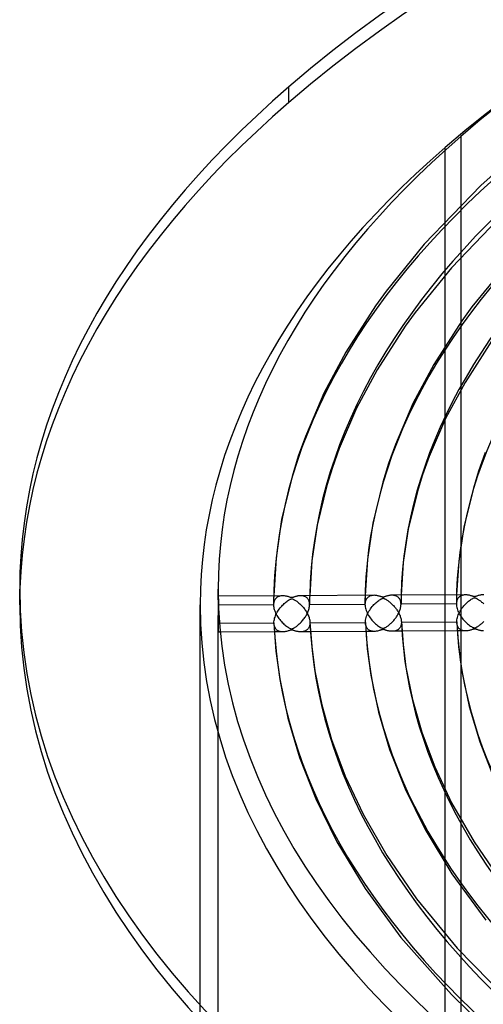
# Model space of a CAD drawing. Header units: millimetres. Extents: x -852 to 852, y -906 to 935.
# Tile 9 of 74: x -557 to -428, y 518 to 791. Entities that reach past the tile are written whole.
import ezdxf

# ---------------------------------------------------------------- set-up
doc = ezdxf.new("R2010")
doc.units = ezdxf.units.MM
doc.layers.add('HIDDEN', color=7, linetype='Continuous')
doc.layers.add('THICK', color=7, linetype='Continuous')

msp = doc.modelspace()

# ---------------------------------------------------------------- linework, layer by layer
at = {"layer": 'HIDDEN'}
for p, q in [((-481.94, 768.29), (-481.94, 772.62)), ((-438.64, 104.54), (-438.64, 755.79)), ((-434.31, 739.79), (-434.31, 725.4)), ((-434.31, 707.32), (-434.31, 688.71)), ((-434.31, 645.61), (-434.31, 612.71)), ((-501.5, 630.5), (-501.5, 633.5)), ((-501.49, 631.51), (-501.5, 631.48)), ((-501.5, 631.48), (-501.5, 631.43)), ((-501.5, 631.43), (-501.5, 631.38)), ((-501.5, 631.38), (-501.5, 631.31)), ((-501.5, 631.31), (-501.5, 631.23)), ((-501.5, 631.23), (-501.5, 631.14)), ((-501.5, 631.14), (-501.5, 631.04)), ((-501.5, 631.04), (-501.5, 630.92)), ((-501.5, 630.92), (-501.5, 630.79)), ((-501.5, 630.79), (-501.5, 630.65)), ((-501.5, 630.65), (-501.5, 630.5)), ((-501.5, 630.5), (-501.5, 630.32)), ((-501.5, 630.32), (-501.5, 630.13)), ((-501.5, 630.13), (-501.5, 629.92)), ((-501.49, 631.51), (-501.49, 631.53)), ((-501.49, 631.53), (-501.49, 631.53)), ((-501.49, 631.53), (-501.49, 631.53)), ((-501.49, 631.53), (-501.49, 631.51)), ((-501.49, 631.48), (-501.49, 631.51)), ((-501.49, 631.44), (-501.49, 631.48)), ((-501.49, 631.39), (-501.49, 631.44)), ((-501.48, 631.32), (-501.49, 631.39)), ((-501.48, 631.25), (-501.48, 631.32)), ((-501.48, 631.17), (-501.48, 631.25)), ((-501.48, 631.07), (-501.48, 631.17)), ((-501.47, 630.97), (-501.48, 631.07)), ((-501.47, 630.86), (-501.47, 630.97)), ((-501.47, 630.74), (-501.47, 630.86)), ((-501.47, 630.61), (-501.47, 630.74)), ((-501.46, 630.47), (-501.47, 630.61)), ((-501.46, 630.32), (-501.46, 630.47)), ((-501.46, 630.16), (-501.46, 630.32)), ((-501.46, 629.99), (-501.46, 630.16)), ((-486.15, 630.8), (-486.16, 630.39)), ((-486.16, 630.39), (-486.16, 629.98)), ((-486.14, 631.61), (-486.15, 631.21)), ((-486.15, 631.21), (-486.15, 630.8)), ((-486, 630.13), (-486.07, 629.9)), ((-485.91, 630.35), (-486, 630.13)), ((-485.81, 630.55), (-485.91, 630.35)), ((-485.68, 630.73), (-485.81, 630.55)), ((-485.54, 630.89), (-485.68, 630.73)), ((-485.39, 631.04), (-485.54, 630.89)), ((-485.22, 631.18), (-485.39, 631.04)), ((-485.03, 631.3), (-485.22, 631.18)), ((-484.83, 631.4), (-485.03, 631.3)), ((-484.62, 631.48), (-484.83, 631.4)), ((-484.39, 631.54), (-484.62, 631.48)), ((-484.15, 631.59), (-484.39, 631.54)), ((-483.9, 631.62), (-484.15, 631.59)), ((-483.64, 631.63), (-483.9, 631.62)), ((-478.53, 631.65), (-478.7, 631.65)), ((-478.36, 631.64), (-478.53, 631.65)), ((-478.19, 631.62), (-478.36, 631.64)), ((-478.03, 631.59), (-478.19, 631.62)), ((-477.87, 631.56), (-478.03, 631.59)), ((-477.72, 631.51), (-477.87, 631.56)), ((-477.57, 631.46), (-477.72, 631.51)), ((-477.42, 631.39), (-477.57, 631.46)), ((-477.28, 631.32), (-477.42, 631.39)), ((-477.15, 631.23), (-477.28, 631.32)), ((-477.02, 631.14), (-477.15, 631.23)), ((-476.9, 631.03), (-477.02, 631.14)), ((-476.78, 630.91), (-476.9, 631.03)), ((-476.68, 630.79), (-476.78, 630.91)), ((-476.58, 630.65), (-476.68, 630.79)), ((-476.49, 630.5), (-476.58, 630.65)), ((-476.41, 630.34), (-476.49, 630.5)), ((-476.34, 630.17), (-476.41, 630.34)), ((-476.29, 629.98), (-476.34, 630.17)), ((-476.17, 630.83), (-476.18, 630.42)), ((-476.18, 630.42), (-476.18, 630)), ((-476.16, 631.67), (-476.17, 631.25)), ((-476.17, 631.25), (-476.17, 630.83)), ((-460.83, 630.5), (-460.84, 630.08)), ((-460.82, 631.33), (-460.83, 630.91)), ((-460.83, 630.91), (-460.83, 630.5)), ((-460.81, 631.75), (-460.82, 631.33)), ((-460.7, 630.19), (-460.78, 629.9)), ((-460.6, 630.46), (-460.7, 630.19)), ((-460.47, 630.69), (-460.6, 630.46)), ((-460.33, 630.9), (-460.47, 630.69)), ((-460.16, 631.08), (-460.33, 630.9)), ((-459.98, 631.24), (-460.16, 631.08)), ((-459.79, 631.38), (-459.98, 631.24)), ((-459.58, 631.5), (-459.79, 631.38)), ((-459.35, 631.59), (-459.58, 631.5)), ((-459.11, 631.66), (-459.35, 631.59)), ((-458.85, 631.72), (-459.11, 631.66)), ((-458.58, 631.75), (-458.85, 631.72)), ((-458.31, 631.76), (-458.58, 631.75)), ((-453.19, 631.78), (-453.38, 631.78)), ((-453, 631.77), (-453.19, 631.78)), ((-452.81, 631.74), (-453, 631.77)), ((-452.63, 631.71), (-452.81, 631.74)), ((-452.46, 631.66), (-452.63, 631.71)), ((-452.29, 631.61), (-452.46, 631.66)), ((-452.13, 631.54), (-452.29, 631.61)), ((-451.97, 631.46), (-452.13, 631.54)), ((-451.82, 631.36), (-451.97, 631.46)), ((-451.68, 631.26), (-451.82, 631.36)), ((-451.55, 631.14), (-451.68, 631.26)), ((-451.42, 631.01), (-451.55, 631.14)), ((-451.31, 630.86), (-451.42, 631.01)), ((-451.21, 630.71), (-451.31, 630.86)), ((-451.12, 630.54), (-451.21, 630.71)), ((-451.04, 630.36), (-451.12, 630.54)), ((-450.98, 630.16), (-451.04, 630.36)), ((-450.93, 629.96), (-450.98, 630.16)), ((-450.85, 630.55), (-450.86, 630.13)), ((-450.86, 630.13), (-450.86, 629.71)), ((-450.84, 631.38), (-450.85, 630.96)), ((-450.85, 630.96), (-450.85, 630.55)), ((-450.83, 631.8), (-450.84, 631.38)), ((-435.5, 631.05), (-435.51, 630.63)), ((-435.51, 630.63), (-435.51, 630.22)), ((-435.51, 630.22), (-435.51, 629.8)), ((-435.49, 631.46), (-435.5, 631.05)), ((-435.48, 631.88), (-435.49, 631.46)), ((-435.44, 630.1), (-435.48, 629.87)), ((-435.38, 630.32), (-435.44, 630.1)), ((-435.3, 630.53), (-435.38, 630.32)), ((-435.21, 630.71), (-435.3, 630.53)), ((-435.11, 630.89), (-435.21, 630.71)), ((-435, 631.04), (-435.11, 630.89)), ((-434.87, 631.18), (-435, 631.04)), ((-434.74, 631.31), (-434.87, 631.18)), ((-434.6, 631.42), (-434.74, 631.31)), ((-434.45, 631.52), (-434.6, 631.42)), ((-434.29, 631.61), (-434.45, 631.52)), ((-434.13, 631.68), (-434.29, 631.61)), ((-433.95, 631.75), (-434.13, 631.68)), ((-433.77, 631.8), (-433.95, 631.75)), ((-433.58, 631.84), (-433.77, 631.8)), ((-433.38, 631.87), (-433.58, 631.84)), ((-433.18, 631.89), (-433.38, 631.87)), ((-432.97, 631.89), (-433.18, 631.89)), ((-427.89, 631.92), (-428.08, 631.92)), ((-506.5, 513.9), (-506.5, 629.17)), ((-501.5, 629.92), (-501.5, 629.71)), ((-501.5, 629.71), (-501.5, 629.49)), ((-501.5, 629.49), (-501.5, 629.26)), ((-501.5, 629.26), (-501.5, 629.03)), ((-486.17, 629.11), (-501.5, 629.03)), ((-501.5, 629.03), (-501.5, 628.81)), ((-501.5, 628.81), (-501.5, 628.57)), ((-501.5, 628.57), (-501.5, 628.32)), ((-501.5, 628.32), (-501.5, 628.07)), ((-501.5, 628.07), (-501.5, 627.81)), ((-501.5, 627.81), (-501.5, 627.54)), ((-501.5, 627.54), (-501.5, 627.28)), ((-501.45, 629.81), (-501.46, 629.99)), ((-501.45, 629.62), (-501.45, 629.81)), ((-501.45, 629.43), (-501.45, 629.62)), ((-501.44, 629.23), (-501.45, 629.43)), ((-501.44, 629.02), (-501.44, 629.23)), ((-501.44, 628.81), (-501.44, 629.02)), ((-501.43, 628.59), (-501.44, 628.81)), ((-501.43, 628.37), (-501.43, 628.59)), ((-501.43, 628.15), (-501.43, 628.37)), ((-501.42, 627.93), (-501.43, 628.15)), ((-501.42, 627.71), (-501.42, 627.93)), ((-501.42, 627.49), (-501.42, 627.71)), ((-501.42, 627.26), (-501.42, 627.49)), ((-486.16, 629.58), (-486.17, 629.17)), ((-486.17, 629.17), (-486.17, 629.11)), ((-486.16, 629.98), (-486.16, 629.58)), ((-486.15, 629.39), (-486.17, 629.11)), ((-486.17, 629.11), (-486.15, 628.8)), ((-486.12, 629.65), (-486.15, 629.39)), ((-486.15, 628.8), (-486.12, 628.48)), ((-486.07, 629.9), (-486.12, 629.65)), ((-486.12, 628.48), (-486.05, 628.15)), ((-486.05, 628.15), (-485.97, 627.82)), ((-485.97, 627.82), (-485.86, 627.49)), ((-485.86, 627.49), (-485.74, 627.16)), ((-476.56, 627.33), (-476.47, 627.6)), ((-476.47, 627.6), (-476.38, 627.86)), ((-476.38, 627.86), (-476.31, 628.13)), ((-476.31, 628.13), (-476.26, 628.39)), ((-476.24, 629.79), (-476.29, 629.98)), ((-476.26, 628.39), (-476.22, 628.65)), ((-476.21, 629.59), (-476.24, 629.79)), ((-476.22, 628.65), (-476.19, 628.91)), ((-476.19, 629.38), (-476.21, 629.59)), ((-476.18, 629.17), (-476.19, 629.38)), ((-476.19, 628.91), (-476.18, 629.17)), ((-476.18, 630), (-476.18, 629.59)), ((-476.18, 629.59), (-476.18, 629.17)), ((-460.84, 629.25), (-476.18, 629.17)), ((-460.84, 630.08), (-460.84, 629.66)), ((-460.84, 629.66), (-460.84, 629.25)), ((-460.82, 629.58), (-460.84, 629.25)), ((-460.84, 629.25), (-460.83, 628.92)), ((-460.83, 628.92), (-460.79, 628.59)), ((-460.78, 629.9), (-460.82, 629.58)), ((-460.79, 628.59), (-460.72, 628.24)), ((-460.72, 628.24), (-460.63, 627.89)), ((-460.63, 627.89), (-460.51, 627.54)), ((-460.51, 627.54), (-460.37, 627.19)), ((-451.36, 627.16), (-451.26, 627.39)), ((-451.26, 627.39), (-451.17, 627.63)), ((-451.17, 627.63), (-451.09, 627.87)), ((-451.09, 627.87), (-451.03, 628.11)), ((-451.03, 628.11), (-450.97, 628.35)), ((-450.97, 628.35), (-450.92, 628.59)), ((-450.89, 629.75), (-450.93, 629.96)), ((-450.92, 628.59), (-450.89, 628.83)), ((-450.87, 629.53), (-450.89, 629.75)), ((-450.89, 628.83), (-450.87, 629.07)), ((-450.86, 629.3), (-450.87, 629.53)), ((-450.87, 629.07), (-450.86, 629.3)), ((-450.86, 629.71), (-450.86, 629.29)), ((-435.51, 629.38), (-450.86, 629.3)), ((-435.48, 629.87), (-435.51, 629.63)), ((-435.51, 629.8), (-435.51, 629.39)), ((-435.51, 629.63), (-435.51, 629.38)), ((-435.51, 629.38), (-435.5, 629.07)), ((-435.5, 629.07), (-435.47, 628.75)), ((-435.47, 628.75), (-435.41, 628.43)), ((-435.41, 628.43), (-435.32, 628.09)), ((-435.32, 628.09), (-435.21, 627.75)), ((-435.21, 627.75), (-435.09, 627.41)), ((-435.09, 627.41), (-434.94, 627.07)), ((-501.5, 627.28), (-501.5, 627)), ((-501.5, 627), (-501.5, 626.73)), ((-501.5, 626.73), (-501.5, 626.46)), ((-501.5, 626.46), (-501.5, 626.19)), ((-501.5, 626.19), (-501.5, 625.95)), ((-501.5, -17.75), (-501.5, 626.19)), ((-501.5, 625.95), (-501.5, 625.71)), ((-501.5, 625.71), (-501.5, 625.48)), ((-501.5, 625.48), (-501.5, 625.25)), ((-501.5, 625.25), (-501.5, 625.02)), ((-501.5, 625.02), (-501.5, 624.8)), ((-501.5, 624.8), (-501.49, 624.58)), ((-501.41, 627.02), (-501.42, 627.26)), ((-501.41, 626.78), (-501.41, 627.02)), ((-501.41, 626.54), (-501.41, 626.78)), ((-501.41, 626.3), (-501.41, 626.54)), ((-501.4, 626.06), (-501.41, 626.3)), ((-501.4, 625.82), (-501.4, 626.06)), ((-501.4, 625.58), (-501.4, 625.82)), ((-501.4, 625.34), (-501.4, 625.58)), ((-501.4, 625.11), (-501.4, 625.34)), ((-501.4, 624.88), (-501.4, 625.11)), ((-501.4, 624.66), (-501.4, 624.88)), ((-501.4, 624.44), (-501.4, 624.66)), ((-485.74, 627.16), (-485.6, 626.83)), ((-485.6, 626.83), (-485.44, 626.51)), ((-485.44, 626.51), (-485.26, 626.19)), ((-485.26, 626.19), (-485.08, 625.88)), ((-485.08, 625.88), (-484.88, 625.59)), ((-484.88, 625.59), (-484.67, 625.3)), ((-484.67, 625.3), (-484.45, 625.02)), ((-484.45, 625.02), (-484.23, 624.75)), ((-484.23, 624.75), (-484, 624.49)), ((-478.4, 624.45), (-478.21, 624.66)), ((-478.21, 624.66), (-478.02, 624.89)), ((-478.02, 624.89), (-477.84, 625.11)), ((-477.84, 625.11), (-477.67, 625.34)), ((-477.67, 625.34), (-477.5, 625.58)), ((-477.5, 625.58), (-477.34, 625.81)), ((-477.34, 625.81), (-477.19, 626.05)), ((-477.19, 626.05), (-477.05, 626.3)), ((-477.05, 626.3), (-476.91, 626.55)), ((-476.91, 626.55), (-476.79, 626.81)), ((-476.79, 626.81), (-476.67, 627.07)), ((-476.67, 627.07), (-476.56, 627.33)), ((-460.37, 627.19), (-460.21, 626.84)), ((-460.21, 626.84), (-460.04, 626.5)), ((-460.04, 626.5), (-459.84, 626.16)), ((-459.84, 626.16), (-459.63, 625.83)), ((-459.63, 625.83), (-459.41, 625.51)), ((-459.41, 625.51), (-459.17, 625.2)), ((-459.17, 625.2), (-458.93, 624.91)), ((-458.93, 624.91), (-458.68, 624.62)), ((-453.03, 624.64), (-452.86, 624.83)), ((-452.86, 624.83), (-452.7, 625.02)), ((-452.7, 625.02), (-452.54, 625.22)), ((-452.54, 625.22), (-452.38, 625.42)), ((-452.38, 625.42), (-452.24, 625.62)), ((-452.24, 625.62), (-452.09, 625.83)), ((-452.09, 625.83), (-451.96, 626.04)), ((-451.96, 626.04), (-451.83, 626.25)), ((-451.83, 626.25), (-451.7, 626.47)), ((-451.7, 626.47), (-451.58, 626.7)), ((-451.58, 626.7), (-451.47, 626.92)), ((-451.47, 626.92), (-451.36, 627.16)), ((-434.94, 627.07), (-434.77, 626.74)), ((-434.77, 626.74), (-434.58, 626.4)), ((-434.58, 626.4), (-434.38, 626.08)), ((-434.38, 626.08), (-434.17, 625.76)), ((-434.17, 625.76), (-433.94, 625.45)), ((-433.94, 625.45), (-433.7, 625.15)), ((-433.7, 625.15), (-433.45, 624.86)), ((-433.45, 624.86), (-433.2, 624.59)), ((-501.49, 624.58), (-501.49, 624.36)), ((-501.49, 624.36), (-501.49, 624.14)), ((-501.49, 624.14), (-501.49, 623.93)), ((-501.49, 623.93), (-501.49, 623.72)), ((-501.49, 623.72), (-501.49, 623.52)), ((-501.49, 623.52), (-501.49, 623.32)), ((-501.49, 623.32), (-501.49, 623.14)), ((-501.49, 623.14), (-501.48, 622.96)), ((-501.48, 622.96), (-501.48, 622.8)), ((-501.48, 622.8), (-501.48, 622.64)), ((-501.48, 622.64), (-501.48, 622.49)), ((-501.48, 622.49), (-501.48, 622.36)), ((-501.48, 622.36), (-501.47, 622.23)), ((-501.47, 622.23), (-501.47, 622.12)), ((-501.47, 622.12), (-501.47, 622.01)), ((-501.47, 622.01), (-501.47, 621.91)), ((-501.42, 621.92), (-501.41, 622.02)), ((-501.41, 622.4), (-501.4, 622.54)), ((-501.41, 622.26), (-501.41, 622.4)), ((-501.41, 622.13), (-501.41, 622.26)), ((-501.41, 622.02), (-501.41, 622.13)), ((-501.4, 624.23), (-501.4, 624.44)), ((-501.4, 624.03), (-501.4, 624.23)), ((-501.4, 623.83), (-501.4, 624.03)), ((-501.4, 624.03), (-501.14, 624.03)), ((-501.4, 623.62), (-501.4, 623.83)), ((-501.4, 623.43), (-501.4, 623.62)), ((-501.4, 623.23), (-501.4, 623.43)), ((-501.4, 623.05), (-501.4, 623.23)), ((-501.4, 622.87), (-501.4, 623.05)), ((-501.4, 622.7), (-501.4, 622.87)), ((-501.4, 622.54), (-501.4, 622.7)), ((-486.04, 623.7), (-486.06, 623.96)), ((-486, 623.45), (-486.04, 623.7)), ((-485.94, 623.22), (-486, 623.45)), ((-485.86, 623), (-485.94, 623.22)), ((-485.77, 622.8), (-485.86, 623)), ((-485.67, 622.62), (-485.77, 622.8)), ((-485.55, 622.45), (-485.67, 622.62)), ((-485.41, 622.29), (-485.55, 622.45)), ((-485.26, 622.15), (-485.41, 622.29)), ((-485.09, 622.03), (-485.26, 622.15)), ((-484.91, 621.92), (-485.09, 622.03)), ((-484.72, 621.83), (-484.91, 621.92)), ((-484, 624.49), (-483.77, 624.24)), ((-483.77, 624.24), (-483.53, 624.01)), ((-483.53, 624.01), (-483.29, 623.79)), ((-483.29, 623.79), (-483.05, 623.59)), ((-483.05, 623.59), (-482.82, 623.39)), ((-482.82, 623.39), (-482.58, 623.21)), ((-482.58, 623.21), (-482.34, 623.05)), ((-482.34, 623.05), (-482.12, 622.9)), ((-482.12, 622.9), (-481.91, 622.77)), ((-481.93, 621.94), (-482.12, 621.88)), ((-481.76, 622), (-481.93, 621.94)), ((-481.91, 622.77), (-481.73, 622.67)), ((-481.62, 622.05), (-481.76, 622)), ((-481.73, 622.67), (-481.57, 622.59)), ((-481.5, 622.09), (-481.62, 622.05)), ((-481.57, 622.59), (-481.45, 622.54)), ((-481.39, 622.12), (-481.5, 622.09)), ((-481.45, 622.54), (-481.34, 622.5)), ((-481.3, 622.14), (-481.39, 622.12)), ((-481.34, 622.5), (-481.25, 622.48)), ((-481.21, 622.16), (-481.3, 622.14)), ((-481.25, 622.48), (-481.16, 622.48)), ((-481.13, 622.16), (-481.21, 622.16)), ((-481.16, 622.48), (-481.08, 622.48)), ((-481.05, 622.15), (-481.13, 622.16)), ((-481.08, 622.48), (-481, 622.5)), ((-480.96, 622.14), (-481.05, 622.15)), ((-481, 622.5), (-480.9, 622.53)), ((-480.86, 622.11), (-480.96, 622.14)), ((-480.9, 622.53), (-480.8, 622.57)), ((-480.76, 622.08), (-480.86, 622.11)), ((-480.8, 622.57), (-480.69, 622.62)), ((-480.65, 622.05), (-480.76, 622.08)), ((-480.69, 622.62), (-480.58, 622.68)), ((-480.53, 622.01), (-480.65, 622.05)), ((-480.58, 622.68), (-480.46, 622.75)), ((-480.39, 621.96), (-480.53, 622.01)), ((-480.46, 622.75), (-480.32, 622.83)), ((-480.24, 621.92), (-480.39, 621.96)), ((-480.32, 622.83), (-480.17, 622.93)), ((-480.17, 622.93), (-480.01, 623.04)), ((-480.01, 623.04), (-479.83, 623.16)), ((-479.83, 623.16), (-479.64, 623.31)), ((-479.64, 623.31), (-479.45, 623.46)), ((-479.45, 623.46), (-479.24, 623.64)), ((-479.24, 623.64), (-479.03, 623.83)), ((-479.03, 623.83), (-478.81, 624.03)), ((-478.81, 624.03), (-478.61, 624.24)), ((-478.61, 624.24), (-478.4, 624.45)), ((-477.34, 621.93), (-477.49, 621.86)), ((-477.2, 622), (-477.34, 621.93)), ((-477.06, 622.09), (-477.2, 622)), ((-476.93, 622.19), (-477.06, 622.09)), ((-476.81, 622.29), (-476.93, 622.19)), ((-476.69, 622.41), (-476.81, 622.29)), ((-476.58, 622.54), (-476.69, 622.41)), ((-476.48, 622.68), (-476.58, 622.54)), ((-476.39, 622.83), (-476.48, 622.68)), ((-476.31, 622.99), (-476.39, 622.83)), ((-476.24, 623.16), (-476.31, 622.99)), ((-476.18, 623.35), (-476.24, 623.16)), ((-476.14, 623.54), (-476.18, 623.35)), ((-476.11, 623.74), (-476.14, 623.54)), ((-476.09, 623.95), (-476.11, 623.74)), ((-476.08, 624.17), (-476.09, 623.95)), ((-476.08, 624.33), (-476.08, 624.3)), ((-476.08, 624.3), (-476.08, 624.27)), ((-476.08, 624.27), (-476.08, 624.25)), ((-476.08, 624.25), (-476.08, 624.22)), ((-476.08, 624.22), (-476.08, 624.19)), ((-476.08, 624.19), (-476.08, 624.17)), ((-460.7, 623.77), (-460.73, 624.09)), ((-460.65, 623.47), (-460.7, 623.77)), ((-460.56, 623.2), (-460.65, 623.47)), ((-460.46, 622.96), (-460.56, 623.2)), ((-460.33, 622.74), (-460.46, 622.96)), ((-460.19, 622.54), (-460.33, 622.74)), ((-460.03, 622.37), (-460.19, 622.54)), ((-459.86, 622.23), (-460.03, 622.37)), ((-459.67, 622.1), (-459.86, 622.23)), ((-459.46, 621.99), (-459.67, 622.1)), ((-459.25, 621.91), (-459.46, 621.99)), ((-458.68, 624.62), (-458.42, 624.35)), ((-458.42, 624.35), (-458.16, 624.1)), ((-458.16, 624.1), (-457.89, 623.86)), ((-457.89, 623.86), (-457.63, 623.64)), ((-457.63, 623.64), (-457.36, 623.43)), ((-457.36, 623.43), (-457.1, 623.24)), ((-457.12, 621.92), (-457.33, 621.87)), ((-456.93, 621.97), (-457.12, 621.92)), ((-457.1, 623.24), (-456.84, 623.06)), ((-456.76, 622.03), (-456.93, 621.97)), ((-456.84, 623.06), (-456.61, 622.92)), ((-456.6, 622.08), (-456.76, 622.03)), ((-456.61, 622.92), (-456.4, 622.8)), ((-456.47, 622.12), (-456.6, 622.08)), ((-456.34, 622.17), (-456.47, 622.12)), ((-456.4, 622.8), (-456.23, 622.72)), ((-456.22, 622.21), (-456.34, 622.17)), ((-456.23, 622.72), (-456.1, 622.66)), ((-456.11, 622.24), (-456.22, 622.21)), ((-456.01, 622.27), (-456.11, 622.24)), ((-456.1, 622.66), (-456.01, 622.64)), ((-456.01, 622.64), (-455.94, 622.62)), ((-455.93, 622.28), (-456.01, 622.27)), ((-455.94, 622.62), (-455.87, 622.61)), ((-455.85, 622.29), (-455.93, 622.28)), ((-455.87, 622.61), (-455.81, 622.61)), ((-455.78, 622.29), (-455.85, 622.29)), ((-455.81, 622.61), (-455.74, 622.62)), ((-455.7, 622.28), (-455.78, 622.29)), ((-455.74, 622.62), (-455.67, 622.63)), ((-455.62, 622.27), (-455.7, 622.28)), ((-455.67, 622.63), (-455.59, 622.65)), ((-455.52, 622.24), (-455.62, 622.27)), ((-455.59, 622.65), (-455.51, 622.69)), ((-455.41, 622.21), (-455.52, 622.24)), ((-455.51, 622.69), (-455.42, 622.73)), ((-455.42, 622.73), (-455.33, 622.77)), ((-455.27, 622.16), (-455.41, 622.21)), ((-455.33, 622.77), (-455.23, 622.82)), ((-455.12, 622.11), (-455.27, 622.16)), ((-455.23, 622.82), (-455.13, 622.88)), ((-455.13, 622.88), (-455.01, 622.96)), ((-454.95, 622.06), (-455.12, 622.11)), ((-455.01, 622.96), (-454.88, 623.04)), ((-454.77, 622.01), (-454.95, 622.06)), ((-454.88, 623.04), (-454.75, 623.13)), ((-454.57, 621.95), (-454.77, 622.01)), ((-454.75, 623.13), (-454.6, 623.23)), ((-454.6, 623.23), (-454.44, 623.35)), ((-454.36, 621.9), (-454.57, 621.95)), ((-454.44, 623.35), (-454.28, 623.47)), ((-454.28, 623.47), (-454.11, 623.61)), ((-454.11, 623.61), (-453.93, 623.76)), ((-453.93, 623.76), (-453.75, 623.92)), ((-453.75, 623.92), (-453.56, 624.09)), ((-453.56, 624.09), (-453.38, 624.27)), ((-453.38, 624.27), (-453.2, 624.45)), ((-453.2, 624.45), (-453.03, 624.64)), ((-452.22, 621.97), (-452.39, 621.92)), ((-452.05, 622.05), (-452.22, 621.97)), ((-451.89, 622.13), (-452.05, 622.05)), ((-451.74, 622.22), (-451.89, 622.13)), ((-451.59, 622.33), (-451.74, 622.22)), ((-451.46, 622.45), (-451.59, 622.33)), ((-451.33, 622.58), (-451.46, 622.45)), ((-451.21, 622.73), (-451.33, 622.58)), ((-451.11, 622.89), (-451.21, 622.73)), ((-451.02, 623.05), (-451.11, 622.89)), ((-450.94, 623.24), (-451.02, 623.05)), ((-450.87, 623.43), (-450.94, 623.24)), ((-450.82, 623.63), (-450.87, 623.43)), ((-450.78, 623.85), (-450.82, 623.63)), ((-450.76, 624.07), (-450.78, 623.85)), ((-450.76, 624.46), (-450.76, 624.44)), ((-450.76, 624.44), (-450.76, 624.41)), ((-450.76, 624.41), (-450.76, 624.38)), ((-450.76, 624.38), (-450.76, 624.35)), ((-450.76, 624.35), (-450.76, 624.33)), ((-450.76, 624.33), (-450.76, 624.3)), ((-450.76, 624.3), (-450.76, 624.07)), ((-435.39, 623.97), (-435.41, 624.22)), ((-435.35, 623.73), (-435.39, 623.97)), ((-435.29, 623.5), (-435.35, 623.73)), ((-435.22, 623.29), (-435.29, 623.5)), ((-435.14, 623.1), (-435.22, 623.29)), ((-435.04, 622.92), (-435.14, 623.1)), ((-434.93, 622.76), (-435.04, 622.92)), ((-434.81, 622.61), (-434.93, 622.76)), ((-434.68, 622.48), (-434.81, 622.61)), ((-434.54, 622.36), (-434.68, 622.48)), ((-434.39, 622.26), (-434.54, 622.36)), ((-434.23, 622.17), (-434.39, 622.26)), ((-434.07, 622.1), (-434.23, 622.17)), ((-433.9, 622.03), (-434.07, 622.1)), ((-433.71, 621.98), (-433.9, 622.03)), ((-433.52, 621.94), (-433.71, 621.98)), ((-433.33, 621.91), (-433.52, 621.94)), ((-433.2, 624.59), (-432.93, 624.33)), ((-432.93, 624.33), (-432.67, 624.08)), ((-432.67, 624.08), (-432.41, 623.85)), ((-432.31, 621.95), (-432.52, 621.92)), ((-432.41, 623.85), (-432.14, 623.64)), ((-432.11, 621.98), (-432.31, 621.95)), ((-432.14, 623.64), (-431.87, 623.44)), ((-431.9, 622.03), (-432.11, 621.98)), ((-431.69, 622.08), (-431.9, 622.03)), ((-431.87, 623.44), (-431.61, 623.26)), ((-431.49, 622.14), (-431.69, 622.08)), ((-431.61, 623.26), (-431.36, 623.1)), ((-431.31, 622.2), (-431.49, 622.14)), ((-431.36, 623.1), (-431.14, 622.97)), ((-431.15, 622.25), (-431.31, 622.2)), ((-431, 622.3), (-431.15, 622.25)), ((-431.14, 622.97), (-430.95, 622.87)), ((-430.87, 622.35), (-431, 622.3)), ((-430.95, 622.87), (-430.81, 622.81)), ((-430.76, 622.38), (-430.87, 622.35)), ((-430.81, 622.81), (-430.71, 622.77)), ((-430.65, 622.41), (-430.76, 622.38)), ((-430.71, 622.77), (-430.64, 622.76)), ((-430.56, 622.42), (-430.65, 622.41)), ((-430.64, 622.76), (-430.57, 622.74)), ((-430.57, 622.74), (-430.51, 622.74)), ((-430.47, 622.42), (-430.56, 622.42)), ((-430.51, 622.74), (-430.45, 622.74)), ((-430.39, 622.42), (-430.47, 622.42)), ((-430.45, 622.74), (-430.38, 622.75)), ((-430.3, 622.4), (-430.39, 622.42)), ((-430.38, 622.75), (-430.31, 622.77)), ((-430.31, 622.77), (-430.23, 622.8)), ((-430.2, 622.37), (-430.3, 622.4)), ((-430.23, 622.8), (-430.14, 622.84)), ((-430.08, 622.34), (-430.2, 622.37)), ((-430.14, 622.84), (-430.05, 622.88)), ((-429.94, 622.3), (-430.08, 622.34)), ((-430.05, 622.88), (-429.95, 622.93)), ((-429.95, 622.93), (-429.85, 622.99)), ((-429.79, 622.25), (-429.94, 622.3)), ((-429.85, 622.99), (-429.74, 623.05)), ((-429.62, 622.19), (-429.79, 622.25)), ((-429.74, 623.05), (-429.62, 623.13)), ((-429.62, 623.13), (-429.48, 623.22)), ((-429.44, 622.14), (-429.62, 622.19)), ((-429.48, 623.22), (-429.34, 623.32)), ((-429.25, 622.09), (-429.44, 622.14)), ((-429.34, 623.32), (-429.18, 623.43)), ((-429.04, 622.04), (-429.25, 622.09)), ((-429.18, 623.43), (-429.02, 623.55)), ((-428.84, 622), (-429.04, 622.04)), ((-429.02, 623.55), (-428.84, 623.69)), ((-428.84, 623.69), (-428.66, 623.84)), ((-428.63, 621.96), (-428.84, 622)), ((-428.66, 623.84), (-428.48, 624)), ((-428.43, 621.94), (-428.63, 621.96)), ((-428.48, 624), (-428.29, 624.18)), ((-428.23, 621.92), (-428.43, 621.94)), ((-428.29, 624.18), (-428.1, 624.36)), ((-428.03, 621.92), (-428.23, 621.92)), ((-428.1, 624.36), (-427.91, 624.55)), ((-501.47, 621.91), (-501.46, 621.83)), ((-501.46, 621.83), (-501.46, 621.75)), ((-501.46, 621.75), (-501.46, 621.68)), ((-501.46, 621.68), (-501.45, 621.63)), ((-501.45, 621.63), (-501.45, 621.59)), ((-501.45, 621.59), (-501.45, 621.56)), ((-501.45, 621.56), (-501.44, 621.54)), ((-501.44, 621.54), (-501.43, 621.56)), ((-501.44, 621.54), (-501.44, 621.53)), ((-501.44, 621.53), (-501.44, 621.54)), ((-500.93, 621.54), (-501.44, 621.53)), ((-501.43, 621.63), (-501.42, 621.69)), ((-501.43, 621.59), (-501.43, 621.63)), ((-501.43, 621.56), (-501.43, 621.59)), ((-501.42, 621.83), (-501.42, 621.92)), ((-501.42, 621.75), (-501.42, 621.83)), ((-501.42, 621.69), (-501.42, 621.75)), ((-483.6, 621.63), (-485.94, 621.61)), ((-484.52, 621.76), (-484.72, 621.83)), ((-484.3, 621.7), (-484.52, 621.76)), ((-484.07, 621.66), (-484.3, 621.7)), ((-483.84, 621.63), (-484.07, 621.66)), ((-483.59, 621.63), (-483.84, 621.63)), ((-483.34, 621.64), (-483.59, 621.63)), ((-483.08, 621.66), (-483.34, 621.64)), ((-482.82, 621.7), (-483.08, 621.66)), ((-482.57, 621.76), (-482.82, 621.7)), ((-482.34, 621.82), (-482.57, 621.76)), ((-482.12, 621.88), (-482.34, 621.82)), ((-480.08, 621.87), (-480.24, 621.92)), ((-479.91, 621.82), (-480.08, 621.87)), ((-479.73, 621.78), (-479.91, 621.82)), ((-479.55, 621.74), (-479.73, 621.78)), ((-479.36, 621.71), (-479.55, 621.74)), ((-479.18, 621.69), (-479.36, 621.71)), ((-479, 621.67), (-479.18, 621.69)), ((-478.82, 621.66), (-479, 621.67)), ((-478.64, 621.65), (-478.82, 621.66)), ((-475.94, 621.67), (-478.64, 621.65)), ((-478.47, 621.66), (-478.64, 621.65)), ((-478.3, 621.67), (-478.47, 621.66)), ((-478.13, 621.69), (-478.3, 621.67)), ((-477.96, 621.72), (-478.13, 621.69)), ((-477.8, 621.76), (-477.96, 621.72)), ((-477.64, 621.8), (-477.8, 621.76)), ((-477.49, 621.86), (-477.64, 621.8)), ((-458.27, 621.76), (-460.61, 621.75)), ((-459.02, 621.84), (-459.25, 621.91)), ((-458.77, 621.79), (-459.02, 621.84)), ((-458.52, 621.77), (-458.77, 621.79)), ((-458.26, 621.76), (-458.52, 621.77)), ((-458.01, 621.77), (-458.26, 621.76)), ((-457.77, 621.79), (-458.01, 621.77)), ((-457.54, 621.83), (-457.77, 621.79)), ((-457.33, 621.87), (-457.54, 621.83)), ((-454.15, 621.86), (-454.36, 621.9)), ((-453.94, 621.83), (-454.15, 621.86)), ((-453.73, 621.8), (-453.94, 621.83)), ((-453.53, 621.79), (-453.73, 621.8)), ((-453.33, 621.79), (-453.53, 621.79)), ((-453.13, 621.79), (-453.33, 621.79)), ((-450.61, 621.8), (-453.31, 621.79)), ((-452.94, 621.81), (-453.13, 621.79)), ((-452.75, 621.83), (-452.94, 621.81)), ((-452.57, 621.87), (-452.75, 621.83)), ((-452.39, 621.92), (-452.57, 621.87)), ((-432.95, 621.89), (-435.28, 621.88)), ((-433.13, 621.9), (-433.33, 621.91)), ((-432.92, 621.89), (-433.13, 621.9)), ((-432.72, 621.9), (-432.92, 621.89)), ((-432.52, 621.92), (-432.72, 621.9)), ((-434.31, 569.62), (-434.31, 550.96)), ((-434.31, 532.92), (-434.31, 518.51))]:
    msp.add_line(p, q, dxfattribs=at)
for centre, major_axis, start_param, end_param in [((0, 629.17), (-556.5, 0), -3.141592, -0.523599), ((0, 629.17), (-506.5, 0), -3.141592, -0.523599), ((0, 629.17), (-556.5, 0), -0.523599, 0), ((0, 629.17), (-506.5, 0), -0.523599, 0), ((0, 629.16), (486.17, 0), 2.617994, 3.141549), ((0, 629.16), (460.84, 0), 2.617994, 3.141215), ((0, 629.16), (435.51, 0), 2.617994, 3.140584), ((0, 629.16), (-476.19, 0), -0.010529, -0.000028), ((0, 629.16), (-450.86, 0), -0.011709, -0.000618), ((0, 629.17), (-506.5, 0), 0, 2.617994), ((0, 629.16), (-476.19, 0), 0.020972, 1.036697), ((0, 629.16), (-450.86, 0), 0.021562, 1.036107)]:
    msp.add_ellipse(centre, major_axis=major_axis, ratio=0.5, start_param=start_param, end_param=end_param, dxfattribs=at)
at = {"layer": 'THICK'}
for p, q in [((-434.31, 758.87), (-434.31, 739.79)), ((-419.98, 753.22), (-428.76, 745.28)), ((-428.76, 745.28), (-444.43, 729.03)), ((-421.88, 738.05), (-436.87, 722.52)), ((-444.43, 729.03), (-454.96, 716.06)), ((-434.31, 725.4), (-434.31, 707.32)), ((-421.19, 724), (-431.21, 711.66)), ((-436.87, 722.52), (-446.94, 710.12)), ((-454.96, 716.06), (-457.9, 711.96)), ((-457.9, 711.96), (-466.17, 699.16)), ((-446.94, 710.12), (-449.69, 706.29)), ((-431.21, 711.66), (-433.97, 707.81)), ((-433.97, 707.81), (-441.81, 695.69)), ((-449.69, 706.29), (-457.48, 694.24)), ((-425.77, 702.14), (-433.13, 690.75)), ((-466.17, 699.16), (-472.22, 687.8)), ((-441.81, 695.69), (-447.56, 684.93)), ((-457.48, 694.24), (-463.17, 683.6)), ((-433.13, 690.75), (-438.51, 680.71)), ((-472.22, 687.8), (-477.36, 675.78)), ((-434.31, 688.71), (-434.31, 645.61)), ((-447.56, 684.93), (-452.43, 673.57)), ((-463.17, 683.6), (-467.96, 672.44)), ((-438.51, 680.71), (-443.04, 670.19)), ((-477.36, 675.78), (-479.35, 670.31)), ((-467.96, 672.44), (-469.88, 667.18)), ((-452.43, 673.57), (-454.37, 668.25)), ((-427.51, 671.32), (-429.38, 666.18)), ((-479.35, 670.31), (-481.05, 664.71)), ((-443.04, 670.19), (-444.89, 665.11)), ((-469.88, 667.18), (-471.39, 662.2)), ((-454.37, 668.25), (-455.93, 663.09)), ((-429.38, 666.18), (-430.82, 661.43)), ((-481.05, 664.71), (-483.93, 652.8)), ((-455.93, 663.09), (-458.69, 651.76)), ((-444.89, 665.11), (-446.28, 660.55)), ((-471.39, 662.2), (-474.08, 651.16)), ((-446.28, 660.55), (-448.85, 650.08)), ((-430.82, 661.43), (-433.45, 650.67)), ((-483.93, 652.8), (-485.49, 642.14)), ((-474.08, 651.16), (-475.54, 641.34)), ((-458.69, 651.76), (-460.18, 641.69)), ((-448.85, 650.08), (-450.23, 640.87)), ((-433.45, 650.67), (-434.87, 641.21)), ((-485.49, 642.14), (-486.14, 631.61)), ((-475.54, 641.34), (-476.16, 631.67)), ((-460.18, 641.69), (-460.81, 631.75)), ((-434.87, 641.21), (-435.48, 631.88)), ((-450.23, 640.87), (-450.83, 631.8)), ((-556.5, 629.17), (-556.5, 633.5)), ((-483.65, 631.63), (-501.49, 631.53)), ((-483.39, 631.62), (-483.64, 631.63)), ((-483.12, 631.6), (-483.39, 631.62)), ((-482.85, 631.56), (-483.12, 631.6)), ((-482.6, 631.51), (-482.85, 631.56)), ((-482.36, 631.45), (-482.6, 631.51)), ((-482.52, 630.07), (-482.29, 630.24)), ((-482.15, 631.39), (-482.36, 631.45)), ((-482.29, 630.24), (-482.07, 630.39)), ((-481.95, 631.33), (-482.15, 631.39)), ((-482.07, 630.39), (-481.87, 630.51)), ((-481.78, 631.27), (-481.95, 631.33)), ((-481.87, 630.51), (-481.69, 630.61)), ((-481.63, 631.23), (-481.78, 631.27)), ((-481.69, 630.61), (-481.54, 630.69)), ((-481.51, 631.19), (-481.63, 631.23)), ((-481.54, 630.69), (-481.42, 630.74)), ((-481.4, 631.15), (-481.51, 631.19)), ((-481.42, 630.74), (-481.32, 630.78)), ((-481.3, 631.13), (-481.4, 631.15)), ((-481.32, 630.78), (-481.23, 630.8)), ((-481.22, 631.12), (-481.3, 631.13)), ((-481.23, 630.8), (-481.14, 630.8)), ((-481.14, 631.12), (-481.22, 631.12)), ((-481.06, 631.13), (-481.14, 631.12)), ((-481.14, 630.8), (-481.06, 630.8)), ((-480.97, 631.14), (-481.06, 631.13)), ((-481.06, 630.8), (-480.98, 630.78)), ((-480.98, 630.78), (-480.88, 630.75)), ((-480.87, 631.17), (-480.97, 631.14)), ((-480.88, 630.75), (-480.77, 630.71)), ((-480.77, 631.2), (-480.87, 631.17)), ((-480.66, 631.24), (-480.77, 631.2)), ((-480.77, 630.71), (-480.66, 630.65)), ((-480.54, 631.28), (-480.66, 631.24)), ((-480.66, 630.65), (-480.54, 630.59)), ((-480.41, 631.32), (-480.54, 631.28)), ((-480.54, 630.59), (-480.42, 630.52)), ((-480.42, 630.52), (-480.27, 630.44)), ((-480.26, 631.37), (-480.41, 631.32)), ((-480.27, 630.44), (-480.12, 630.34)), ((-480.1, 631.42), (-480.26, 631.37)), ((-480.12, 630.34), (-479.94, 630.23)), ((-479.94, 631.47), (-480.1, 631.42)), ((-479.76, 631.51), (-479.94, 631.47)), ((-479.94, 630.23), (-479.76, 630.1)), ((-479.58, 631.55), (-479.76, 631.51)), ((-479.4, 631.59), (-479.58, 631.55)), ((-479.22, 631.61), (-479.4, 631.59)), ((-479.04, 631.63), (-479.22, 631.61)), ((-478.87, 631.65), (-479.04, 631.63)), ((-478.7, 631.65), (-478.87, 631.65)), ((-458.32, 631.76), (-478.69, 631.65)), ((-458.06, 631.75), (-458.31, 631.76)), ((-457.81, 631.73), (-458.06, 631.75)), ((-457.58, 631.7), (-457.81, 631.73)), ((-457.36, 631.66), (-457.58, 631.7)), ((-457.57, 629.91), (-457.31, 630.12)), ((-457.15, 631.61), (-457.36, 631.66)), ((-457.31, 630.12), (-457.05, 630.31)), ((-456.96, 631.56), (-457.15, 631.61)), ((-457.05, 630.31), (-456.8, 630.48)), ((-456.78, 631.51), (-456.96, 631.56)), ((-456.8, 630.48), (-456.57, 630.63)), ((-456.62, 631.46), (-456.78, 631.51)), ((-456.48, 631.42), (-456.62, 631.46)), ((-456.57, 630.63), (-456.37, 630.75)), ((-456.35, 631.37), (-456.48, 631.42)), ((-456.37, 630.75), (-456.2, 630.83)), ((-456.23, 631.33), (-456.35, 631.37)), ((-456.12, 631.3), (-456.23, 631.33)), ((-456.2, 630.83), (-456.08, 630.88)), ((-456.02, 631.27), (-456.12, 631.3)), ((-456.08, 630.88), (-456, 630.91)), ((-455.93, 631.26), (-456.02, 631.27)), ((-456, 630.91), (-455.93, 630.93)), ((-455.86, 631.25), (-455.93, 631.26)), ((-455.93, 630.93), (-455.86, 630.93)), ((-455.78, 631.25), (-455.86, 631.25)), ((-455.86, 630.93), (-455.79, 630.93)), ((-455.79, 630.93), (-455.73, 630.93)), ((-455.71, 631.26), (-455.78, 631.25)), ((-455.73, 630.93), (-455.65, 630.91)), ((-455.62, 631.28), (-455.71, 631.26)), ((-455.65, 630.91), (-455.57, 630.89)), ((-455.53, 631.31), (-455.62, 631.28)), ((-455.57, 630.89), (-455.49, 630.86)), ((-455.42, 631.34), (-455.53, 631.31)), ((-455.49, 630.86), (-455.39, 630.82)), ((-455.29, 631.39), (-455.42, 631.34)), ((-455.39, 630.82), (-455.3, 630.77)), ((-455.3, 630.77), (-455.2, 630.72)), ((-455.14, 631.44), (-455.29, 631.39)), ((-455.2, 630.72), (-455.09, 630.66)), ((-454.97, 631.49), (-455.14, 631.44)), ((-455.09, 630.66), (-454.97, 630.59)), ((-454.79, 631.55), (-454.97, 631.49)), ((-454.97, 630.59), (-454.84, 630.5)), ((-454.84, 630.5), (-454.7, 630.41)), ((-454.6, 631.6), (-454.79, 631.55)), ((-454.7, 630.41), (-454.55, 630.31)), ((-454.39, 631.66), (-454.6, 631.6)), ((-454.55, 630.31), (-454.38, 630.19)), ((-454.19, 631.7), (-454.39, 631.66)), ((-454.38, 630.19), (-454.22, 630.07)), ((-453.98, 631.74), (-454.19, 631.7)), ((-453.78, 631.76), (-453.98, 631.74)), ((-453.58, 631.78), (-453.78, 631.76)), ((-453.38, 631.78), (-453.58, 631.78)), ((-433, 631.89), (-453.36, 631.78)), ((-432.77, 631.89), (-432.97, 631.89)), ((-432.56, 631.87), (-432.77, 631.89)), ((-432.35, 631.84), (-432.56, 631.87)), ((-432.41, 629.9), (-432.15, 630.12)), ((-432.14, 631.81), (-432.35, 631.84)), ((-432.15, 630.12), (-431.89, 630.32)), ((-431.93, 631.77), (-432.14, 631.81)), ((-431.72, 631.72), (-431.93, 631.77)), ((-431.89, 630.32), (-431.64, 630.51)), ((-431.52, 631.66), (-431.72, 631.72)), ((-431.64, 630.51), (-431.39, 630.67)), ((-431.33, 631.6), (-431.52, 631.66)), ((-431.39, 630.67), (-431.17, 630.81)), ((-431.16, 631.55), (-431.33, 631.6)), ((-431.17, 630.81), (-430.98, 630.92)), ((-431.01, 631.5), (-431.16, 631.55)), ((-430.88, 631.46), (-431.01, 631.5)), ((-430.98, 630.92), (-430.83, 630.99)), ((-430.77, 631.42), (-430.88, 631.46)), ((-430.83, 630.99), (-430.72, 631.03)), ((-430.66, 631.4), (-430.77, 631.42)), ((-430.72, 631.03), (-430.65, 631.05)), ((-430.56, 631.39), (-430.66, 631.4)), ((-430.65, 631.05), (-430.58, 631.06)), ((-430.58, 631.06), (-430.52, 631.07)), ((-430.48, 631.38), (-430.56, 631.39)), ((-430.52, 631.07), (-430.46, 631.07)), ((-430.39, 631.39), (-430.48, 631.38)), ((-430.46, 631.07), (-430.39, 631.06)), ((-430.31, 631.41), (-430.39, 631.39)), ((-430.39, 631.06), (-430.32, 631.04)), ((-430.32, 631.04), (-430.25, 631.02)), ((-430.21, 631.44), (-430.31, 631.41)), ((-430.25, 631.02), (-430.16, 630.99)), ((-430.09, 631.47), (-430.21, 631.44)), ((-430.16, 630.99), (-430.07, 630.95)), ((-429.96, 631.52), (-430.09, 631.47)), ((-430.07, 630.95), (-429.97, 630.9)), ((-429.97, 630.9), (-429.87, 630.85)), ((-429.81, 631.57), (-429.96, 631.52)), ((-429.87, 630.85), (-429.77, 630.79)), ((-429.64, 631.63), (-429.81, 631.57)), ((-429.77, 630.79), (-429.64, 630.72)), ((-429.46, 631.68), (-429.64, 631.63)), ((-429.64, 630.72), (-429.51, 630.63)), ((-429.51, 630.63), (-429.37, 630.54)), ((-429.27, 631.74), (-429.46, 631.68)), ((-429.37, 630.54), (-429.22, 630.44)), ((-429.07, 631.79), (-429.27, 631.74)), ((-429.22, 630.44), (-429.05, 630.32)), ((-428.87, 631.83), (-429.07, 631.79)), ((-429.05, 630.32), (-428.88, 630.19)), ((-428.88, 630.19), (-428.7, 630.05)), ((-428.67, 631.87), (-428.87, 631.83)), ((-428.47, 631.89), (-428.67, 631.87)), ((-428.28, 631.91), (-428.47, 631.89)), ((-428.08, 631.92), (-428.28, 631.91)), ((-484.98, 627.37), (-484.79, 627.67)), ((-484.79, 627.67), (-484.58, 627.97)), ((-484.58, 627.97), (-484.37, 628.25)), ((-484.37, 628.25), (-484.15, 628.52)), ((-484.15, 628.52), (-483.92, 628.78)), ((-483.92, 628.78), (-483.69, 629.03)), ((-483.69, 629.03), (-483.46, 629.26)), ((-483.46, 629.26), (-483.22, 629.49)), ((-483.22, 629.49), (-482.99, 629.69)), ((-482.99, 629.69), (-482.75, 629.89)), ((-482.75, 629.89), (-482.52, 630.07)), ((-479.76, 630.1), (-479.57, 629.95)), ((-479.57, 629.95), (-479.36, 629.79)), ((-479.36, 629.79), (-479.15, 629.62)), ((-479.15, 629.62), (-478.93, 629.43)), ((-478.93, 629.43), (-478.71, 629.22)), ((-478.71, 629.22), (-478.5, 629.02)), ((-478.5, 629.02), (-478.29, 628.8)), ((-478.29, 628.8), (-478.1, 628.59)), ((-478.1, 628.59), (-477.9, 628.36)), ((-477.9, 628.36), (-477.72, 628.14)), ((-477.72, 628.14), (-477.54, 627.91)), ((-477.54, 627.91), (-477.38, 627.67)), ((-477.38, 627.67), (-477.22, 627.44)), ((-477.22, 627.44), (-477.06, 627.19)), ((-459.75, 627.36), (-459.54, 627.69)), ((-459.54, 627.69), (-459.32, 628.01)), ((-459.32, 628.01), (-459.09, 628.32)), ((-459.09, 628.32), (-458.85, 628.62)), ((-458.85, 628.62), (-458.6, 628.91)), ((-458.6, 628.91), (-458.35, 629.18)), ((-458.35, 629.18), (-458.09, 629.44)), ((-458.09, 629.44), (-457.83, 629.68)), ((-457.83, 629.68), (-457.57, 629.91)), ((-454.22, 630.07), (-454.04, 629.93)), ((-454.04, 629.93), (-453.86, 629.78)), ((-453.86, 629.78), (-453.67, 629.61)), ((-453.67, 629.61), (-453.48, 629.44)), ((-453.48, 629.44), (-453.29, 629.26)), ((-453.29, 629.26), (-453.11, 629.08)), ((-453.11, 629.08), (-452.93, 628.9)), ((-452.93, 628.9), (-452.76, 628.71)), ((-452.76, 628.71), (-452.59, 628.51)), ((-452.59, 628.51), (-452.43, 628.32)), ((-452.43, 628.32), (-452.28, 628.12)), ((-452.28, 628.12), (-452.13, 627.91)), ((-452.13, 627.91), (-451.98, 627.71)), ((-451.98, 627.71), (-451.84, 627.5)), ((-451.84, 627.5), (-451.71, 627.28)), ((-434.51, 627.34), (-434.32, 627.66)), ((-434.32, 627.66), (-434.11, 627.98)), ((-434.11, 627.98), (-433.89, 628.29)), ((-433.89, 628.29), (-433.66, 628.59)), ((-433.66, 628.59), (-433.42, 628.88)), ((-433.42, 628.88), (-433.17, 629.15)), ((-433.17, 629.15), (-432.92, 629.42)), ((-432.92, 629.42), (-432.67, 629.67)), ((-432.67, 629.67), (-432.41, 629.9)), ((-428.7, 630.05), (-428.52, 629.9)), ((-428.52, 629.9), (-428.32, 629.73)), ((-428.32, 629.73), (-428.13, 629.55)), ((-428.13, 629.55), (-427.94, 629.37)), ((-486.05, 624.43), (-486.01, 624.75)), ((-486.01, 624.75), (-485.95, 625.08)), ((-485.95, 625.08), (-485.87, 625.42)), ((-485.87, 625.42), (-485.76, 625.75)), ((-485.76, 625.75), (-485.64, 626.09)), ((-485.64, 626.09), (-485.5, 626.42)), ((-485.5, 626.42), (-485.34, 626.74)), ((-485.34, 626.74), (-485.17, 627.06)), ((-485.17, 627.06), (-484.98, 627.37)), ((-477.06, 627.19), (-476.92, 626.95)), ((-476.92, 626.95), (-476.78, 626.69)), ((-476.78, 626.69), (-476.65, 626.44)), ((-476.65, 626.44), (-476.54, 626.18)), ((-476.54, 626.18), (-476.43, 625.91)), ((-476.43, 625.91), (-476.34, 625.64)), ((-476.34, 625.64), (-476.26, 625.38)), ((-476.26, 625.38), (-476.19, 625.11)), ((-476.19, 625.11), (-476.14, 624.85)), ((-476.14, 624.85), (-476.1, 624.58)), ((-460.72, 624.57), (-460.68, 624.91)), ((-460.68, 624.91), (-460.62, 625.25)), ((-460.62, 625.25), (-460.53, 625.61)), ((-460.53, 625.61), (-460.41, 625.96)), ((-460.41, 625.96), (-460.27, 626.32)), ((-460.27, 626.32), (-460.12, 626.67)), ((-460.12, 626.67), (-459.94, 627.02)), ((-459.94, 627.02), (-459.75, 627.36)), ((-451.71, 627.28), (-451.58, 627.06)), ((-451.58, 627.06), (-451.46, 626.84)), ((-451.46, 626.84), (-451.35, 626.61)), ((-451.35, 626.61), (-451.24, 626.38)), ((-451.24, 626.38), (-451.14, 626.14)), ((-451.14, 626.14), (-451.05, 625.9)), ((-451.05, 625.9), (-450.98, 625.66)), ((-450.98, 625.66), (-450.91, 625.42)), ((-450.91, 625.42), (-450.85, 625.18)), ((-450.85, 625.18), (-450.81, 624.94)), ((-450.81, 624.94), (-450.78, 624.7)), ((-450.78, 624.7), (-450.76, 624.46)), ((-435.41, 624.38), (-435.4, 624.68)), ((-435.4, 624.68), (-435.36, 625)), ((-435.36, 625), (-435.31, 625.32)), ((-435.31, 625.32), (-435.22, 625.65)), ((-435.22, 625.65), (-435.12, 625.99)), ((-435.12, 625.99), (-435, 626.33)), ((-435, 626.33), (-434.85, 626.67)), ((-434.85, 626.67), (-434.69, 627)), ((-434.69, 627), (-434.51, 627.34)), ((-501.14, 624.03), (-486.06, 624.11)), ((-486.06, 624.11), (-486.05, 624.43)), ((-486.06, 624.09), (-486.06, 624.11)), ((-486.06, 624.06), (-486.06, 624.09)), ((-486.06, 624.04), (-486.06, 624.06)), ((-486.06, 624.01), (-486.06, 624.04)), ((-486.06, 623.99), (-486.06, 624.01)), ((-486.06, 623.96), (-486.06, 623.99)), ((-486.06, 623.96), (-485.51, 616.33)), ((-476.1, 624.58), (-476.08, 624.33)), ((-476.08, 624.32), (-475.61, 617.61)), ((-476.08, 624.17), (-460.74, 624.25)), ((-460.74, 624.25), (-460.72, 624.57)), ((-460.74, 624.22), (-460.74, 624.25)), ((-460.73, 624.19), (-460.74, 624.22)), ((-460.73, 624.17), (-460.73, 624.19)), ((-460.73, 624.14), (-460.73, 624.17)), ((-460.73, 624.11), (-460.73, 624.14)), ((-460.73, 624.09), (-460.73, 624.11)), ((-460.73, 624.09), (-460.21, 616.92)), ((-450.76, 624.46), (-450.31, 618.18)), ((-450.76, 624.3), (-435.41, 624.38)), ((-435.41, 624.35), (-435.41, 624.38)), ((-435.41, 624.32), (-435.41, 624.35)), ((-435.41, 624.3), (-435.41, 624.32)), ((-435.41, 624.27), (-435.41, 624.3)), ((-435.41, 624.24), (-435.41, 624.27)), ((-435.41, 624.22), (-435.41, 624.24)), ((-435.41, 624.22), (-434.91, 617.5)), ((-485.94, 621.61), (-500.93, 621.54)), ((-460.61, 621.75), (-475.94, 621.67)), ((-435.28, 621.88), (-450.61, 621.8)), ((-475.61, 617.61), (-474.73, 610.85)), ((-460.21, 616.92), (-459.24, 609.66)), ((-450.31, 618.18), (-449.48, 611.86)), ((-434.91, 617.5), (-434, 610.71)), ((-485.51, 616.33), (-484.47, 608.6)), ((-449.48, 611.86), (-447.7, 602.94)), ((-434.31, 612.71), (-434.31, 569.62)), ((-484.47, 608.6), (-482.21, 597.75)), ((-474.73, 610.85), (-472.84, 601.42)), ((-459.24, 609.66), (-457.09, 599.35)), ((-434, 610.71), (-431.97, 600.96)), ((-447.7, 602.94), (-445.1, 593.84)), ((-472.84, 601.42), (-470.09, 591.79)), ((-431.97, 600.96), (-429.06, 591.18)), ((-482.21, 597.75), (-478.96, 586.86)), ((-457.09, 599.35), (-454.01, 589.02)), ((-445.1, 593.84), (-441.51, 584.23)), ((-470.09, 591.79), (-466.29, 581.63)), ((-429.06, 591.18), (-425.03, 580.88)), ((-478.96, 586.86), (-474.47, 575.38)), ((-454.01, 589.02), (-449.75, 578.13)), ((-441.51, 584.23), (-436.85, 574.28)), ((-466.29, 581.63), (-461.36, 571.11)), ((-449.75, 578.13), (-444.2, 566.86)), ((-474.47, 575.38), (-468.61, 563.49)), ((-436.85, 574.28), (-430.63, 563.44)), ((-461.36, 571.11), (-454.79, 559.64)), ((-444.2, 566.86), (-436.8, 554.61)), ((-468.61, 563.49), (-460.81, 550.58)), ((-430.63, 563.44), (-422.84, 552.13)), ((-454.79, 559.64), (-446.55, 547.68)), ((-436.8, 554.61), (-427.4, 541.74)), ((-460.81, 550.58), (-450.88, 536.99)), ((-434.31, 550.96), (-434.31, 532.92)), ((-446.55, 547.68), (-435.31, 534.02)), ((-450.88, 536.99), (-436.9, 521.15)), ((-435.31, 534.02), (-421.37, 519.79)), ((-436.9, 521.15), (-423.94, 508.59)), ((-434.31, 518.51), (-434.31, 508.12))]:
    msp.add_line(p, q, dxfattribs=at)
for centre, major_axis, start_param, end_param in [((0, 633.5), (556.5, 0), 0, 2.617994), ((0, 633.5), (-501.5, 0), -3.141592, -0.523599), ((0, 633.5), (556.5, 0), 2.617994, 3.141593), ((0, 633.5), (-501.5, 0), -0.523599, 0), ((0, 629.16), (-476.19, 0), -0.523599, -0.010529), ((0, 629.16), (-450.86, 0), -0.523599, -0.011709), ((0, 633.5), (556.5, 0), -3.141592, -0.523599), ((0, 633.5), (-501.5, 0), 0, 2.617994), ((0, 629.17), (-556.5, 0), 0, 2.617994), ((0, 629.16), (486.17, 0), -3.120836, -2.108001), ((0, 629.16), (460.84, 0), -3.120271, -2.108748), ((0, 629.16), (435.51, 0), -3.11964, -2.109583)]:
    msp.add_ellipse(centre, major_axis=major_axis, ratio=0.5, start_param=start_param, end_param=end_param, dxfattribs=at)

doc.saveas('drawing.dxf')
